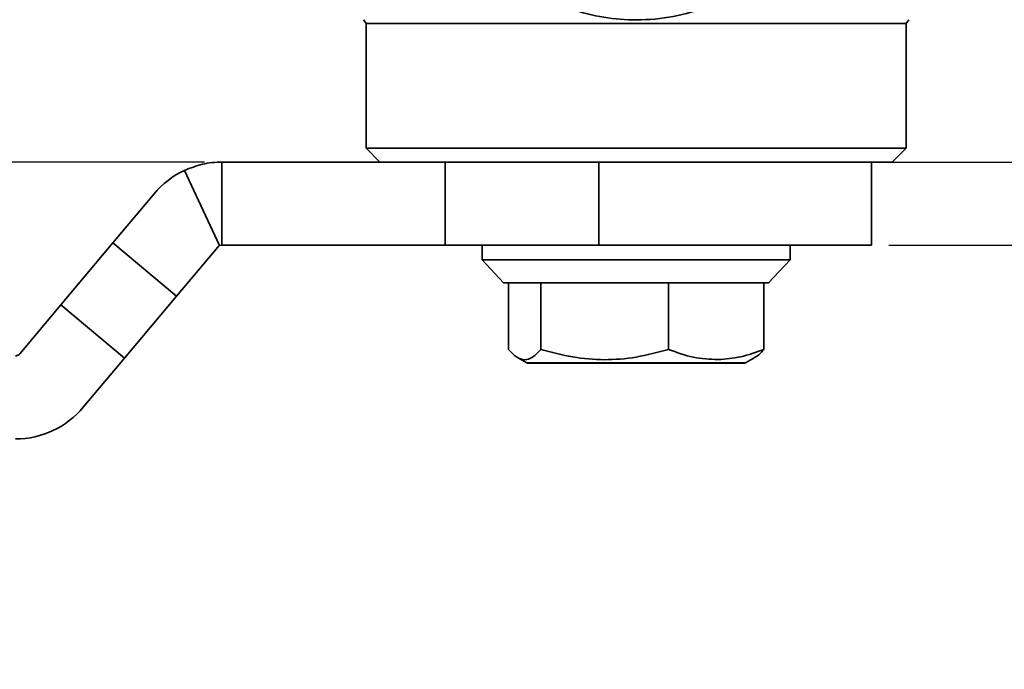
# Model space of a CAD drawing. Header units: millimetres. Extents: x 2555 to 2962, y 1588 to 1875.
# Tile 3 of 11: x 2624 to 2660, y 1769 to 1793. Entities that reach past the tile are written whole.
import ezdxf

# ---------------------------------------------------------------- set-up
doc = ezdxf.new("R2010")
doc.units = ezdxf.units.MM
doc.layers.add('尺寸线层', color=3, linetype='Continuous', lineweight=18)
doc.layers.add('粗实线层', color=7, linetype='Continuous', lineweight=35)
doc.styles.add('标准', font='txt', dxfattribs={"width": 0.667})
doc.dimstyles.new('对齐', dxfattribs={"dimtxt": 3, "dimasz": 2.5, "dimexe": 1.25, "dimexo": 0.625, "dimtad": 1, "dimdsep": 46, "dimtxsty": '标准', "dimcen": 2.5, "dimclrd": 3, "dimclre": 3, "dimclrt": 3, "dimadec": 0, "dimazin": 0, "dimtfac": 1, "dimtmove": 0, "dimatfit": 3, "dimfxl": 1, "dimarcsym": 0})

# ---------------------------------------------------------------- blocks, each defined once
blk = doc.blocks.new('*D26')
at = {"layer": 'Defpoints', "color": 0, "transparency": 16777216}
for p in [(2655.138, 1787.454), (2676.512, 1787.454), (2655.138, 1784.454)]:
    blk.add_point(p, dxfattribs=at)
at = {"layer": '尺寸线层', "color": 3, "linetype": 'Continuous', "lineweight": -2, "transparency": 16777216}
for p, q in [((2676.512, 1792.454), (2676.512, 1797.454)), ((2655.763, 1787.454), (2677.762, 1787.454)), ((2676.512, 1787.454), (2676.512, 1784.454)), ((2655.763, 1784.454), (2677.762, 1784.454)), ((2676.512, 1779.454), (2676.512, 1770.454))]:
    blk.add_line(p, q, dxfattribs=at)
at = {"layer": '尺寸线层', "color": 3, "transparency": 16777216}
for points in [[(2675.679, 1792.454), (2677.346, 1792.454), (2676.512, 1787.454)], [(2675.679, 1779.454), (2677.346, 1779.454), (2676.512, 1784.454)]]:
    blk.add_solid(points, dxfattribs=at)
at = {"layer": '尺寸线层', "color": 3, "transparency": 16777216, "insert": (2672.887, 1772.454), "char_height": 6, "attachment_point": 5, "rotation": 90, "style": '标准'}
blk.add_mtext('M', dxfattribs=at)
blk = doc.blocks.new('*D27')
at = {"layer": 'Defpoints', "color": 0, "transparency": 16777216}
for p in [(2662.738, 1805.454), (2676.512, 1805.454), (2655.138, 1787.454)]:
    blk.add_point(p, dxfattribs=at)
at = {"layer": '尺寸线层', "color": 3, "linetype": 'Continuous', "lineweight": -2, "transparency": 16777216}
for p, q in [((2663.363, 1805.454), (2677.762, 1805.454)), ((2676.512, 1792.454), (2676.512, 1800.454)), ((2655.763, 1787.454), (2677.762, 1787.454))]:
    blk.add_line(p, q, dxfattribs=at)
at = {"layer": '尺寸线层', "color": 3, "transparency": 16777216}
for points in [[(2675.679, 1800.454), (2677.346, 1800.454), (2676.512, 1805.454)], [(2675.679, 1792.454), (2677.346, 1792.454), (2676.512, 1787.454)]]:
    blk.add_solid(points, dxfattribs=at)
at = {"layer": '尺寸线层', "color": 3, "transparency": 16777216, "insert": (2672.887, 1796.454), "char_height": 6, "attachment_point": 5, "rotation": 90, "style": '标准'}
blk.add_mtext('18', dxfattribs=at)
blk = doc.blocks.new('*D29')
at = {"layer": 'Defpoints', "color": 0, "transparency": 16777216}
for p in [(2620.479, 1787.454), (2631.68, 1787.454), (2621.638, 1780.454)]:
    blk.add_point(p, dxfattribs=at)
at = {"layer": '尺寸线层', "color": 3, "linetype": 'Continuous', "lineweight": -2, "transparency": 16777216}
for p, q in [((2620.479, 1792.454), (2620.479, 1797.454)), ((2631.055, 1787.454), (2619.229, 1787.454)), ((2620.479, 1780.454), (2620.479, 1787.454)), ((2621.013, 1780.454), (2619.229, 1780.454)), ((2620.479, 1775.454), (2620.479, 1770.454))]:
    blk.add_line(p, q, dxfattribs=at)
at = {"layer": '尺寸线层', "color": 3, "transparency": 16777216}
for points in [[(2619.645, 1792.454), (2621.312, 1792.454), (2620.479, 1787.454)], [(2619.645, 1775.454), (2621.312, 1775.454), (2620.479, 1780.454)]]:
    blk.add_solid(points, dxfattribs=at)
at = {"layer": '尺寸线层', "color": 3, "transparency": 16777216, "insert": (2616.854, 1783.954), "char_height": 6, "attachment_point": 5, "rotation": 90, "style": '标准'}
blk.add_mtext('BH', dxfattribs=at)
blk = doc.blocks.new('*D30')
at = {"layer": 'Defpoints', "color": 0, "transparency": 16777216}
for p in [(2610.839, 1805.454), (2630.538, 1805.454), (2614.939, 1780.454)]:
    blk.add_point(p, dxfattribs=at)
at = {"layer": '尺寸线层', "color": 3, "linetype": 'Continuous', "lineweight": -2, "transparency": 16777216}
for p, q in [((2629.913, 1805.454), (2609.589, 1805.454)), ((2610.839, 1785.454), (2610.839, 1800.454)), ((2614.314, 1780.454), (2609.589, 1780.454))]:
    blk.add_line(p, q, dxfattribs=at)
at = {"layer": '尺寸线层', "color": 3, "transparency": 16777216}
for points in [[(2610.005, 1800.454), (2611.672, 1800.454), (2610.839, 1805.454)], [(2610.005, 1785.454), (2611.672, 1785.454), (2610.839, 1780.454)]]:
    blk.add_solid(points, dxfattribs=at)
at = {"layer": '尺寸线层', "color": 3, "transparency": 16777216, "insert": (2607.214, 1792.954), "char_height": 6, "attachment_point": 5, "rotation": 90, "style": '标准'}
blk.add_mtext('H', dxfattribs=at)

msp = doc.modelspace()

# ---------------------------------------------------------------- linework, layer by layer
at = {"layer": '粗实线层'}
for p, q in [((2636.788, 1792.59), (2636.888, 1792.454)), ((2636.888, 1792.454), (2636.888, 1787.954)), ((2646.638, 1792.454), (2636.888, 1792.454)), ((2656.388, 1792.454), (2646.638, 1792.454)), ((2656.388, 1792.454), (2656.488, 1792.59)), ((2656.388, 1787.954), (2656.388, 1792.454)), ((2636.888, 1787.954), (2637.388, 1787.454)), ((2646.638, 1787.954), (2636.888, 1787.954)), ((2656.388, 1787.954), (2646.638, 1787.954)), ((2655.888, 1787.454), (2656.388, 1787.954)), ((2630.328, 1787.154), (2631.595, 1784.435)), ((2631.68, 1787.454), (2631.68, 1784.454)), ((2639.738, 1787.454), (2631.68, 1787.454)), ((2646.638, 1787.454), (2637.388, 1787.454)), ((2639.738, 1787.454), (2639.738, 1784.454)), ((2645.289, 1787.454), (2639.738, 1787.454)), ((2645.289, 1784.454), (2645.289, 1787.454)), ((2655.138, 1787.454), (2645.289, 1787.454)), ((2655.888, 1787.454), (2646.638, 1787.454)), ((2655.138, 1784.454), (2655.138, 1787.454)), ((2627.738, 1784.534), (2629.229, 1786.311)), ((2627.738, 1784.534), (2625.862, 1782.298)), ((2630.036, 1782.606), (2627.738, 1784.534)), ((2631.527, 1784.382), (2630.036, 1782.606)), ((2631.595, 1784.435), (2631.68, 1784.454)), ((2639.738, 1784.454), (2631.68, 1784.454)), ((2645.289, 1784.454), (2639.738, 1784.454)), ((2641.077, 1784.454), (2641.077, 1783.924)), ((2655.138, 1784.454), (2645.289, 1784.454)), ((2652.199, 1783.924), (2652.199, 1784.454)), ((2641.077, 1783.924), (2641.85, 1783.089)), ((2641.077, 1783.924), (2652.199, 1783.924)), ((2651.426, 1783.089), (2652.199, 1783.924)), ((2642.028, 1783.094), (2642.028, 1780.687)), ((2643.2, 1783.094), (2643.2, 1780.687)), ((2647.809, 1783.094), (2647.809, 1780.687)), ((2651.248, 1780.687), (2651.248, 1783.094)), ((2630.036, 1782.606), (2628.16, 1780.37)), ((2625.862, 1782.298), (2624.374, 1780.525)), ((2625.862, 1782.298), (2628.16, 1780.37)), ((2628.16, 1780.37), (2626.672, 1778.597)), ((2642.354, 1780.394), (2642.689, 1780.2)), ((2650.587, 1780.2), (2650.923, 1780.394)), ((2642.689, 1780.2), (2650.587, 1780.2))]:
    msp.add_line(p, q, dxfattribs=at)
for centre, radius, start, end in [((2631.68, 1784.254), 3.2, 115, 140), ((2631.68, 1784.254), 0.2, 115, 140), ((2624.221, 1780.654), 0.2, 270, 320), ((2642.731, 1780.272), 0.083, 240, 270), ((2650.545, 1780.272), 0.083, 270, 300), ((2624.221, 1780.654), 3.2, 270, 320)]:
    msp.add_arc(centre, radius, start, end, dxfattribs=at)
for points, knots in [([(2649.232, 1793.048), (2648.819, 1792.922), (2647.981, 1792.668), (2646.706, 1792.557), (2645.458, 1792.646), (2644.682, 1792.859), (2644.289, 1792.967)], [0, 0, 0, 0, 0.257204, 0.521309, 0.757645, 1, 1, 1, 1]), ([(2631.68, 1787.454), (2631.561, 1787.45), (2631.323, 1787.442), (2630.862, 1787.365), (2630.539, 1787.237), (2630.328, 1787.154)], [0, 0, 0, 0, 0.256136, 0.512272, 1, 1, 1, 1]), ([(2641.855, 1783.094), (2641.88, 1783.094), (2641.933, 1783.094), (2642.399, 1783.094), (2642.933, 1783.094), (2643.2, 1783.094)], [0, 0, 0, 0, 0.3204335, 0.6602167, 1, 1, 1, 1]), ([(2651.248, 1783.094), (2651.36, 1783.094), (2651.478, 1783.094), (2651.424, 1783.094), (2651.421, 1783.094)], [0, 0, 0, 0, 0.946121, 1, 1, 1, 1]), ([(2642.028, 1780.687), (2642.125, 1780.584), (2642.316, 1780.382), (2642.611, 1780.284), (2642.908, 1780.378), (2643.101, 1780.582), (2643.2, 1780.687)], [0, 0, 0, 0, 0.252497, 0.497116, 0.743207, 1, 1, 1, 1]), ([(2643.2, 1780.687), (2643.581, 1780.584), (2644.333, 1780.382), (2645.493, 1780.284), (2646.661, 1780.378), (2647.421, 1780.582), (2647.809, 1780.687)], [0, 0, 0, 0, 0.252497, 0.497116, 0.743207, 1, 1, 1, 1]), ([(2647.809, 1780.687), (2648.108, 1780.577), (2648.695, 1780.36), (2649.301, 1780.331), (2649.599, 1780.317)], [0, 0, 0, 0, 0.509373, 1, 1, 1, 1]), ([(2649.599, 1780.317), (2649.873, 1780.339), (2650.432, 1780.384), (2650.973, 1780.585), (2651.248, 1780.687)], [0, 0, 0, 0, 0.491351, 1, 1, 1, 1]), ([(2651.248, 1780.687), (2651.151, 1780.57), (2651.043, 1780.44), (2650.931, 1780.405), (2650.918, 1780.401)], [0, 0, 0, 0, 0.889054, 1, 1, 1, 1]), ([(2642.731, 1780.189), (2642.756, 1780.189), (2642.807, 1780.189), (2643.207, 1780.189), (2643.819, 1780.189), (2644.619, 1780.189), (2645.254, 1780.189), (2645.571, 1780.189)], [0, 0, 0, 0, 0.199919, 0.399939, 0.599959, 0.79998, 1, 1, 1, 1]), ([(2649.425, 1780.189), (2649.594, 1780.189), (2649.932, 1780.189), (2650.281, 1780.189), (2650.506, 1780.189), (2650.53, 1780.189), (2650.542, 1780.189)], [0, 0, 0, 0, 0.252798, 0.505596, 0.758394, 1, 1, 1, 1])]:
    msp.add_open_spline(points, degree=3, knots=knots, dxfattribs=at)
for points in [[(2643.2, 1783.094), (2643.513, 1783.094), (2644.139, 1783.094), (2644.932, 1783.094), (2645.329, 1783.094)], [(2645.329, 1783.094), (2645.741, 1783.094), (2646.566, 1783.094), (2647.395, 1783.094), (2647.809, 1783.094)], [(2647.809, 1783.094), (2648.228, 1783.094), (2649.066, 1783.094), (2649.726, 1783.094), (2650.056, 1783.094)], [(2650.056, 1783.094), (2650.319, 1783.094), (2650.845, 1783.094), (2651.114, 1783.094), (2651.248, 1783.094)], [(2645.571, 1780.189), (2645.914, 1780.189), (2646.6, 1780.189), (2647.648, 1780.189), (2648.634, 1780.189), (2649.161, 1780.189), (2649.425, 1780.189)]]:
    msp.add_open_spline(points, degree=3, dxfattribs=at)

# ---------------------------------------------------------------- dimensions: what is measured, and where the dimension line sits
at = {"layer": '尺寸线层'}
for base, p1, p2, text, picture, middle in [((2610.839, 1805.454), (2614.939, 1780.454), (2630.538, 1805.454), 'H', '*D30', (2607.214, 1792.954)), ((2620.479, 1787.454), (2621.638, 1780.454), (2631.68, 1787.454), 'BH', '*D29', (2616.854, 1783.954))]:
    dim = msp.add_linear_dim(base=base, p1=p1, p2=p2, angle=270, text=text, dimstyle='对齐', override={"dimtxt": 6, "dimasz": 5, "dimarcsym": 1}, dxfattribs=at)
    dim.commit()
    dim.dimension.update_dxf_attribs({"geometry": picture, "text_midpoint": middle})
dim = msp.add_linear_dim(base=(2676.512, 1805.454), p1=(2655.138, 1787.454), p2=(2662.738, 1805.454), angle=90, dimstyle='对齐', override={"dimtxt": 6, "dimasz": 5, "dimarcsym": 1}, dxfattribs=at)
dim.commit()
dim.dimension.update_dxf_attribs({"geometry": '*D27', "text_midpoint": (2672.887, 1796.454)})
dim = msp.add_linear_dim(base=(2676.512, 1787.454), p1=(2655.138, 1784.454), p2=(2655.138, 1787.454), angle=90, text='M', dimstyle='对齐', override={"dimtxt": 6, "dimasz": 5, "dimarcsym": 1}, dxfattribs=at)
dim.commit()
dim.dimension.update_dxf_attribs({"geometry": '*D26', "text_midpoint": (2676.512, 1772.454), "dimtype": 160})

doc.saveas('drawing.dxf')
